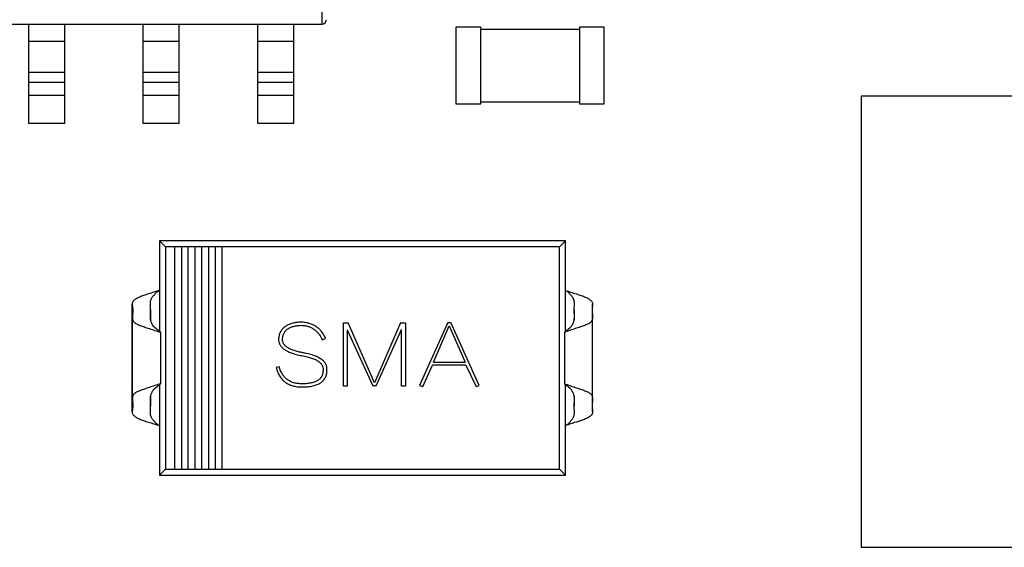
# Model space of a CAD drawing. Header units: inches. Extents: x -36 to 490, y -51 to 98.
# Tile 28 of 153: x 359 to 370, y 12 to 18. Entities that reach past the tile are written whole.
import ezdxf

# ---------------------------------------------------------------- set-up
doc = ezdxf.new("R2010")
doc.units = ezdxf.units.IN
doc.header["$LTSCALE"] = 1.21
doc.header["$MEASUREMENT"] = 0
doc.layers.get('0').update_dxf_attribs({"linetype": 'CONTINUOUS'})

msp = doc.modelspace()

# ---------------------------------------------------------------- linework, layer by layer
at = {"color": 7, "linetype": 'Continuous'}
for p, q in [((362.711, 21.699), (362.711, 17.699)), ((357.811, 17.699), (362.711, 17.699)), ((359.461, 16.599), (359.461, 17.699)), ((359.861, 16.599), (359.861, 17.699)), ((360.731, 16.599), (360.731, 17.699)), ((361.131, 16.599), (361.131, 17.699)), ((362.001, 16.599), (362.001, 17.699)), ((362.401, 16.599), (362.401, 17.699)), ((364.197, 17.665), (364.197, 16.815)), ((364.472, 17.665), (364.197, 17.665)), ((364.472, 16.815), (364.472, 17.665)), ((365.568, 17.64), (364.472, 17.64)), ((365.568, 17.665), (365.568, 16.815)), ((365.843, 17.665), (365.568, 17.665)), ((365.843, 16.815), (365.843, 17.665)), ((359.861, 17.509), (359.461, 17.509)), ((361.131, 17.509), (360.731, 17.509)), ((362.401, 17.509), (362.001, 17.509)), ((359.461, 17.167), (359.861, 17.167)), ((360.731, 17.167), (361.131, 17.167)), ((362.001, 17.167), (362.401, 17.167)), ((359.461, 17.055), (359.861, 17.055)), ((360.731, 17.055), (361.131, 17.055)), ((362.001, 17.055), (362.401, 17.055)), ((359.861, 16.909), (359.461, 16.909)), ((361.131, 16.909), (360.731, 16.909)), ((362.401, 16.909), (362.001, 16.909)), ((364.197, 16.815), (364.472, 16.815)), ((364.472, 16.84), (365.568, 16.84)), ((365.568, 16.815), (365.843, 16.815)), ((368.69, 16.901), (368.69, 11.901)), ((370.94, 16.901), (368.69, 16.901)), ((359.861, 16.599), (359.461, 16.599)), ((361.131, 16.599), (360.731, 16.599)), ((362.401, 16.599), (362.001, 16.599)), ((360.911, 15.299), (360.911, 14.298)), ((360.977, 15.233), (360.911, 15.299)), ((365.411, 15.299), (360.911, 15.299)), ((365.345, 15.233), (365.411, 15.299)), ((365.411, 14.298), (365.411, 15.299)), ((360.977, 15.233), (360.977, 12.765)), ((365.345, 15.233), (360.977, 15.233)), ((361.077, 15.233), (361.077, 12.765)), ((361.157, 12.765), (361.157, 15.233)), ((361.227, 15.233), (361.227, 12.765)), ((361.307, 12.765), (361.307, 15.233)), ((361.377, 15.233), (361.377, 12.765)), ((361.457, 12.765), (361.457, 15.233)), ((361.527, 15.233), (361.527, 12.765)), ((361.607, 12.765), (361.607, 15.233)), ((365.345, 12.765), (365.345, 15.233)), ((360.609, 13.403), (360.609, 14.594)), ((360.609, 14.594), (360.614, 14.537)), ((360.614, 14.537), (360.61, 14.444)), ((360.812, 14.532), (360.81, 14.599)), ((360.81, 14.451), (360.812, 14.532)), ((360.812, 14.532), (360.812, 14.422)), ((365.509, 14.532), (365.511, 14.599)), ((365.509, 14.532), (365.509, 14.422)), ((365.512, 14.451), (365.509, 14.532)), ((365.713, 14.594), (365.708, 14.537)), ((365.708, 14.537), (365.712, 14.444)), ((365.713, 13.403), (365.713, 14.594)), ((360.61, 13.553), (360.61, 14.444)), ((360.812, 14.422), (360.81, 14.451)), ((365.51, 14.422), (365.512, 14.451)), ((365.712, 13.553), (365.712, 14.444)), ((362.95, 13.685), (362.95, 14.389)), ((362.95, 14.389), (363.004, 14.389)), ((362.993, 14.312), (362.993, 13.685)), ((362.993, 14.312), (363.275, 13.689)), ((363.295, 13.723), (363.004, 14.389)), ((363.583, 14.389), (363.295, 13.723)), ((363.312, 13.689), (363.595, 14.314)), ((363.583, 14.389), (363.638, 14.389)), ((363.595, 13.685), (363.595, 14.314)), ((363.638, 14.389), (363.638, 13.685)), ((364.107, 14.393), (363.793, 13.693)), ((363.949, 13.954), (364.124, 14.355)), ((364.107, 14.393), (364.14, 14.393)), ((364.124, 14.355), (364.299, 13.954)), ((364.456, 13.695), (364.14, 14.393)), ((360.911, 14.298), (360.921, 14.283)), ((360.921, 14.283), (360.921, 13.714)), ((362.714, 14.202), (362.753, 14.215)), ((365.411, 14.298), (365.401, 14.283)), ((365.401, 14.283), (365.401, 13.714)), ((362.24, 13.901), (362.203, 13.895)), ((363.83, 13.682), (363.939, 13.919)), ((364.309, 13.919), (363.939, 13.919)), ((363.949, 13.954), (364.299, 13.954)), ((364.309, 13.919), (364.421, 13.682)), ((360.921, 13.714), (360.911, 13.7)), ((360.911, 13.7), (360.911, 12.699)), ((362.993, 13.685), (362.95, 13.685)), ((363.312, 13.689), (363.275, 13.689)), ((363.638, 13.685), (363.595, 13.685)), ((363.793, 13.693), (363.83, 13.682)), ((364.421, 13.682), (364.456, 13.695)), ((365.401, 13.714), (365.411, 13.7)), ((365.411, 12.699), (365.411, 13.7)), ((360.61, 13.553), (360.614, 13.46)), ((360.81, 13.546), (360.812, 13.575)), ((360.812, 13.466), (360.81, 13.546)), ((360.812, 13.575), (360.812, 13.466)), ((365.509, 13.575), (365.509, 13.466)), ((365.509, 13.466), (365.512, 13.546)), ((365.512, 13.546), (365.51, 13.575)), ((365.712, 13.553), (365.708, 13.46)), ((360.614, 13.46), (360.609, 13.403)), ((360.81, 13.398), (360.812, 13.466)), ((365.511, 13.398), (365.509, 13.466)), ((365.708, 13.46), (365.713, 13.403)), ((360.977, 12.765), (360.911, 12.699)), ((360.911, 12.699), (365.411, 12.699)), ((360.977, 12.765), (365.345, 12.765)), ((365.345, 12.765), (365.411, 12.699)), ((368.69, 11.901), (403.24, 11.901))]:
    msp.add_line(p, q, dxfattribs=at)
for centre, radius, start, end in [((362.711, 17.749), 0.05, 270, 0), ((360.242, 12.411), 1.992, 70.0743, 70.4846), ((366.079, 12.411), 1.992, 109.5154, 109.9257), ((360.242, 15.586), 1.992, 289.5154, 289.9257), ((366.079, 15.586), 1.992, 250.0743, 250.4847)]:
    msp.add_arc(centre, radius, start, end, dxfattribs=at)
for points, knots in [([(360.911, 14.749), (360.89, 14.742), (360.85, 14.728), (360.799, 14.713), (360.761, 14.701), (360.728, 14.689), (360.691, 14.675), (360.659, 14.659), (360.639, 14.646), (360.628, 14.637), (360.619, 14.627), (360.613, 14.617), (360.609, 14.606), (360.609, 14.598), (360.609, 14.594)], [0, 0, 0, 0, 0.184742, 0.361915, 0.445247, 0.52349, 0.663349, 0.779478, 0.826972, 0.866992, 0.901891, 0.934398, 0.966598, 1, 1, 1, 1]), ([(360.81, 14.599), (360.81, 14.604), (360.811, 14.612), (360.812, 14.622), (360.813, 14.632), (360.815, 14.642), (360.819, 14.652), (360.824, 14.662), (360.831, 14.672), (360.838, 14.682), (360.846, 14.691), (360.855, 14.701), (360.864, 14.712), (360.873, 14.724), (360.885, 14.733), (360.898, 14.741), (360.906, 14.746), (360.911, 14.749)], [0, 0, 0, 0, 0.07654, 0.120712, 0.171871, 0.227869, 0.285204, 0.343184, 0.403849, 0.468263, 0.536271, 0.607414, 0.681208, 0.758137, 0.837841, 0.918765, 1, 1, 1, 1]), ([(365.411, 14.749), (365.431, 14.742), (365.472, 14.728), (365.522, 14.713), (365.561, 14.701), (365.594, 14.689), (365.631, 14.675), (365.663, 14.659), (365.683, 14.646), (365.694, 14.637), (365.703, 14.627), (365.709, 14.617), (365.712, 14.606), (365.713, 14.598), (365.713, 14.594)], [0, 0, 0, 0, 0.184742, 0.361915, 0.445247, 0.52349, 0.663349, 0.779478, 0.826972, 0.866992, 0.901891, 0.934398, 0.966598, 1, 1, 1, 1]), ([(365.511, 14.599), (365.511, 14.604), (365.511, 14.612), (365.51, 14.622), (365.509, 14.632), (365.507, 14.642), (365.503, 14.652), (365.497, 14.662), (365.491, 14.672), (365.484, 14.682), (365.476, 14.691), (365.467, 14.701), (365.458, 14.712), (365.449, 14.724), (365.437, 14.733), (365.424, 14.741), (365.415, 14.746), (365.411, 14.749)], [0, 0, 0, 0, 0.07654, 0.120712, 0.171871, 0.227869, 0.285204, 0.343184, 0.403849, 0.468263, 0.536271, 0.607414, 0.681208, 0.758137, 0.837841, 0.918765, 1, 1, 1, 1]), ([(360.61, 14.444), (360.61, 14.437), (360.611, 14.421), (360.622, 14.404), (360.634, 14.392), (360.653, 14.378), (360.686, 14.363), (360.732, 14.347), (360.777, 14.332), (360.815, 14.32), (360.856, 14.306), (360.887, 14.296), (360.908, 14.288)], [0, 0, 0, 0, 0.062708, 0.128177, 0.166817, 0.21184, 0.325503, 0.46815, 0.633904, 0.722912, 0.814132, 1, 1, 1, 1]), ([(360.911, 14.298), (360.904, 14.302), (360.89, 14.31), (360.871, 14.324), (360.856, 14.337), (360.846, 14.348), (360.838, 14.36), (360.83, 14.375), (360.822, 14.392), (360.816, 14.408), (360.813, 14.417), (360.812, 14.422)], [0, 0, 0, 0, 0.146675, 0.291319, 0.433235, 0.503117, 0.57182, 0.701471, 0.816064, 0.91511, 1, 1, 1, 1]), ([(365.411, 14.298), (365.418, 14.302), (365.431, 14.31), (365.451, 14.324), (365.465, 14.337), (365.475, 14.348), (365.484, 14.36), (365.492, 14.375), (365.5, 14.392), (365.506, 14.408), (365.509, 14.417), (365.51, 14.422)], [0, 0, 0, 0, 0.146675, 0.291319, 0.433235, 0.503117, 0.57182, 0.701471, 0.816064, 0.91511, 1, 1, 1, 1]), ([(365.712, 14.444), (365.712, 14.437), (365.71, 14.421), (365.7, 14.404), (365.688, 14.392), (365.669, 14.378), (365.636, 14.363), (365.589, 14.347), (365.545, 14.332), (365.506, 14.32), (365.465, 14.306), (365.435, 14.296), (365.414, 14.288)], [0, 0, 0, 0, 0.062708, 0.128177, 0.166817, 0.211839, 0.325503, 0.46815, 0.633903, 0.722912, 0.814132, 1, 1, 1, 1]), ([(362.481, 14.396), (362.472, 14.396), (362.454, 14.395), (362.427, 14.392), (362.403, 14.388), (362.379, 14.383), (362.358, 14.376), (362.338, 14.368), (362.32, 14.358), (362.303, 14.348), (362.288, 14.336), (362.275, 14.322), (362.264, 14.308), (362.254, 14.292), (362.246, 14.274), (362.239, 14.256), (362.234, 14.236), (362.232, 14.222), (362.232, 14.215)], [0, 0, 0, 0, 0.082067, 0.159751, 0.232936, 0.302303, 0.368195, 0.430503, 0.489833, 0.54708, 0.602834, 0.657184, 0.711354, 0.765822, 0.821144, 0.878279, 0.937705, 1, 1, 1, 1]), ([(362.275, 14.213), (362.275, 14.219), (362.277, 14.23), (362.28, 14.247), (362.286, 14.262), (362.292, 14.276), (362.3, 14.289), (362.31, 14.301), (362.321, 14.312), (362.333, 14.322), (362.347, 14.33), (362.362, 14.338), (362.378, 14.345), (362.396, 14.35), (362.416, 14.355), (362.436, 14.358), (362.458, 14.361), (362.474, 14.361), (362.481, 14.362)], [0, 0, 0, 0, 0.061582, 0.119842, 0.176361, 0.231346, 0.285272, 0.338807, 0.392967, 0.448494, 0.505935, 0.565352, 0.628127, 0.694382, 0.764337, 0.838178, 0.916653, 1, 1, 1, 1]), ([(362.753, 14.215), (362.75, 14.222), (362.744, 14.236), (362.733, 14.255), (362.721, 14.274), (362.708, 14.291), (362.695, 14.307), (362.68, 14.322), (362.665, 14.335), (362.648, 14.347), (362.631, 14.358), (362.612, 14.368), (362.593, 14.375), (362.572, 14.382), (362.551, 14.388), (362.529, 14.392), (362.505, 14.395), (362.49, 14.396), (362.481, 14.396)], [0, 0, 0, 0, 0.066978, 0.131904, 0.195008, 0.256659, 0.316973, 0.376293, 0.43498, 0.493631, 0.5527, 0.612422, 0.67281, 0.734508, 0.797696, 0.863131, 0.930194, 1, 1, 1, 1]), ([(362.481, 14.362), (362.488, 14.361), (362.502, 14.36), (362.521, 14.358), (362.54, 14.354), (362.558, 14.349), (362.576, 14.344), (362.592, 14.336), (362.608, 14.328), (362.623, 14.318), (362.637, 14.308), (362.651, 14.296), (362.663, 14.283), (362.675, 14.269), (362.686, 14.254), (362.696, 14.238), (362.706, 14.221), (362.711, 14.208), (362.714, 14.202)], [0, 0, 0, 0, 0.068456, 0.134604, 0.19911, 0.261579, 0.322828, 0.382776, 0.442057, 0.50086, 0.559858, 0.61901, 0.678971, 0.739769, 0.802076, 0.866222, 0.932114, 1, 1, 1, 1]), ([(362.232, 14.215), (362.231, 14.209), (362.231, 14.198), (362.233, 14.182), (362.237, 14.166), (362.243, 14.151), (362.252, 14.137), (362.263, 14.123), (362.276, 14.11), (362.291, 14.098), (362.308, 14.086), (362.328, 14.075), (362.349, 14.065), (362.373, 14.056), (362.399, 14.047), (362.428, 14.039), (362.458, 14.031), (362.479, 14.027), (362.49, 14.025)], [0, 0, 0, 0, 0.048367, 0.095175, 0.141634, 0.187535, 0.234819, 0.284182, 0.336151, 0.391399, 0.450438, 0.513685, 0.581988, 0.654823, 0.732856, 0.816495, 0.905527, 1, 1, 1, 1]), ([(362.491, 14.06), (362.482, 14.061), (362.464, 14.065), (362.439, 14.071), (362.415, 14.078), (362.393, 14.085), (362.373, 14.093), (362.355, 14.101), (362.338, 14.11), (362.324, 14.119), (362.311, 14.129), (362.3, 14.14), (362.291, 14.151), (362.284, 14.162), (362.279, 14.174), (362.275, 14.187), (362.274, 14.2), (362.274, 14.209), (362.275, 14.213)], [0, 0, 0, 0, 0.096367, 0.186949, 0.272094, 0.35117, 0.425399, 0.49423, 0.558107, 0.617376, 0.672186, 0.72364, 0.772405, 0.818534, 0.863705, 0.908053, 0.953467, 1, 1, 1, 1]), ([(362.49, 14.025), (362.5, 14.023), (362.519, 14.02), (362.547, 14.013), (362.573, 14.006), (362.597, 13.999), (362.619, 13.991), (362.639, 13.982), (362.656, 13.973), (362.672, 13.963), (362.686, 13.953), (362.697, 13.942), (362.707, 13.931), (362.715, 13.918), (362.72, 13.906), (362.724, 13.892), (362.725, 13.879), (362.724, 13.869), (362.724, 13.865)], [0, 0, 0, 0, 0.098011, 0.1905, 0.276318, 0.356845, 0.431568, 0.500798, 0.564748, 0.623957, 0.678828, 0.729846, 0.777674, 0.822959, 0.86699, 0.910413, 0.954416, 1, 1, 1, 1]), ([(362.767, 13.865), (362.768, 13.871), (362.768, 13.882), (362.766, 13.899), (362.762, 13.915), (362.756, 13.931), (362.746, 13.946), (362.735, 13.96), (362.721, 13.973), (362.705, 13.985), (362.686, 13.997), (362.665, 14.008), (362.642, 14.019), (362.617, 14.028), (362.589, 14.037), (362.558, 14.046), (362.525, 14.053), (362.503, 14.057), (362.491, 14.06)], [0, 0, 0, 0, 0.047251, 0.09256, 0.137243, 0.18231, 0.228438, 0.277142, 0.328389, 0.383409, 0.442611, 0.506319, 0.574736, 0.648664, 0.727902, 0.812739, 0.903346, 1, 1, 1, 1]), ([(362.203, 13.895), (362.206, 13.886), (362.211, 13.869), (362.22, 13.844), (362.231, 13.821), (362.243, 13.8), (362.256, 13.78), (362.271, 13.762), (362.287, 13.746), (362.304, 13.732), (362.323, 13.719), (362.343, 13.708), (362.365, 13.699), (362.388, 13.691), (362.412, 13.685), (362.437, 13.681), (362.464, 13.678), (362.482, 13.678), (362.491, 13.678)], [0, 0, 0, 0, 0.069687, 0.136615, 0.200798, 0.262449, 0.322611, 0.381288, 0.438983, 0.496441, 0.553961, 0.611781, 0.671154, 0.732111, 0.795108, 0.860277, 0.928577, 1, 1, 1, 1]), ([(362.491, 13.713), (362.483, 13.713), (362.467, 13.713), (362.444, 13.716), (362.421, 13.719), (362.4, 13.724), (362.38, 13.731), (362.362, 13.739), (362.344, 13.749), (362.328, 13.76), (362.312, 13.772), (362.298, 13.786), (362.286, 13.802), (362.274, 13.819), (362.263, 13.837), (362.254, 13.857), (362.246, 13.878), (362.242, 13.893), (362.24, 13.901)], [0, 0, 0, 0, 0.071824, 0.140431, 0.206056, 0.269558, 0.330762, 0.389837, 0.448508, 0.505867, 0.562972, 0.620639, 0.679145, 0.738892, 0.800601, 0.864319, 0.930632, 1, 1, 1, 1]), ([(362.724, 13.865), (362.724, 13.858), (362.724, 13.847), (362.721, 13.829), (362.717, 13.813), (362.711, 13.798), (362.703, 13.784), (362.693, 13.772), (362.681, 13.76), (362.667, 13.75), (362.652, 13.741), (362.634, 13.734), (362.615, 13.727), (362.594, 13.722), (362.571, 13.718), (362.546, 13.715), (362.519, 13.713), (362.501, 13.713), (362.491, 13.713)], [0, 0, 0, 0, 0.058061, 0.113181, 0.165793, 0.216532, 0.266663, 0.317011, 0.368241, 0.421874, 0.478623, 0.538367, 0.602804, 0.671438, 0.745475, 0.824819, 0.909328, 1, 1, 1, 1]), ([(362.491, 13.678), (362.503, 13.678), (362.524, 13.678), (362.555, 13.681), (362.585, 13.684), (362.612, 13.689), (362.636, 13.696), (362.659, 13.704), (362.68, 13.713), (362.698, 13.724), (362.714, 13.737), (362.729, 13.751), (362.741, 13.766), (362.75, 13.783), (362.758, 13.802), (362.763, 13.821), (362.767, 13.843), (362.767, 13.857), (362.767, 13.865)], [0, 0, 0, 0, 0.088387, 0.171319, 0.248615, 0.32127, 0.38901, 0.452401, 0.512023, 0.568461, 0.622405, 0.674397, 0.725798, 0.777095, 0.829411, 0.883356, 0.940195, 1, 1, 1, 1]), ([(360.908, 13.709), (360.887, 13.702), (360.856, 13.691), (360.815, 13.678), (360.777, 13.665), (360.732, 13.65), (360.686, 13.634), (360.653, 13.619), (360.634, 13.606), (360.622, 13.593), (360.611, 13.576), (360.61, 13.561), (360.61, 13.553)], [0, 0, 0, 0, 0.185867, 0.277087, 0.366095, 0.531848, 0.674494, 0.788157, 0.833179, 0.871819, 0.937288, 1, 1, 1, 1]), ([(360.812, 13.575), (360.813, 13.58), (360.816, 13.59), (360.822, 13.605), (360.83, 13.622), (360.838, 13.637), (360.846, 13.649), (360.856, 13.661), (360.871, 13.674), (360.89, 13.687), (360.904, 13.696), (360.911, 13.699)], [0, 0, 0, 0, 0.084745, 0.18365, 0.298141, 0.427768, 0.496514, 0.566433, 0.708455, 0.853206, 1, 1, 1, 1]), ([(365.51, 13.575), (365.509, 13.58), (365.506, 13.59), (365.5, 13.605), (365.492, 13.622), (365.484, 13.637), (365.476, 13.649), (365.466, 13.661), (365.451, 13.674), (365.431, 13.687), (365.418, 13.696), (365.411, 13.699)], [0, 0, 0, 0, 0.084745, 0.18365, 0.298141, 0.427768, 0.496514, 0.566433, 0.708455, 0.853206, 1, 1, 1, 1]), ([(365.414, 13.709), (365.435, 13.702), (365.465, 13.691), (365.506, 13.678), (365.545, 13.665), (365.589, 13.65), (365.636, 13.634), (365.669, 13.619), (365.688, 13.606), (365.7, 13.593), (365.71, 13.576), (365.712, 13.561), (365.712, 13.553)], [0, 0, 0, 0, 0.185867, 0.277087, 0.366094, 0.531847, 0.674494, 0.788157, 0.833179, 0.871819, 0.937288, 1, 1, 1, 1]), ([(360.609, 13.403), (360.609, 13.399), (360.609, 13.391), (360.613, 13.38), (360.619, 13.37), (360.628, 13.361), (360.639, 13.351), (360.659, 13.338), (360.691, 13.322), (360.728, 13.308), (360.761, 13.296), (360.799, 13.284), (360.85, 13.27), (360.89, 13.256), (360.911, 13.249)], [0, 0, 0, 0, 0.033402, 0.065602, 0.09811, 0.133008, 0.173028, 0.220521, 0.33665, 0.476509, 0.554752, 0.638085, 0.815258, 1, 1, 1, 1]), ([(360.911, 13.249), (360.906, 13.251), (360.898, 13.256), (360.885, 13.264), (360.875, 13.272), (360.868, 13.279), (360.863, 13.285), (360.859, 13.291), (360.853, 13.298), (360.846, 13.306), (360.838, 13.316), (360.831, 13.326), (360.824, 13.335), (360.819, 13.345), (360.815, 13.355), (360.813, 13.365), (360.812, 13.375), (360.811, 13.386), (360.81, 13.393), (360.81, 13.398)], [0, 0, 0, 0, 0.08115, 0.16226, 0.242071, 0.280808, 0.318872, 0.356261, 0.392884, 0.463928, 0.531916, 0.596311, 0.656974, 0.714851, 0.772263, 0.828112, 0.879348, 0.923567, 1, 1, 1, 1]), ([(365.713, 13.403), (365.713, 13.399), (365.712, 13.391), (365.709, 13.38), (365.703, 13.37), (365.694, 13.361), (365.683, 13.351), (365.663, 13.338), (365.631, 13.322), (365.594, 13.308), (365.561, 13.296), (365.522, 13.284), (365.472, 13.27), (365.431, 13.256), (365.411, 13.249)], [0, 0, 0, 0, 0.033402, 0.065602, 0.09811, 0.133008, 0.173028, 0.220521, 0.33665, 0.476509, 0.554752, 0.638085, 0.815258, 1, 1, 1, 1]), ([(365.411, 13.249), (365.415, 13.251), (365.424, 13.256), (365.437, 13.264), (365.447, 13.272), (365.454, 13.279), (365.458, 13.285), (365.463, 13.291), (365.468, 13.298), (365.476, 13.306), (365.484, 13.316), (365.491, 13.326), (365.497, 13.335), (365.503, 13.345), (365.507, 13.355), (365.509, 13.365), (365.51, 13.375), (365.511, 13.386), (365.511, 13.393), (365.511, 13.398)], [0, 0, 0, 0, 0.08115, 0.16226, 0.242071, 0.280808, 0.318872, 0.356261, 0.392884, 0.463928, 0.531916, 0.596311, 0.656974, 0.714851, 0.772263, 0.828112, 0.879348, 0.923567, 1, 1, 1, 1])]:
    msp.add_open_spline(points, degree=3, knots=knots, dxfattribs=at)

doc.saveas('drawing.dxf')
